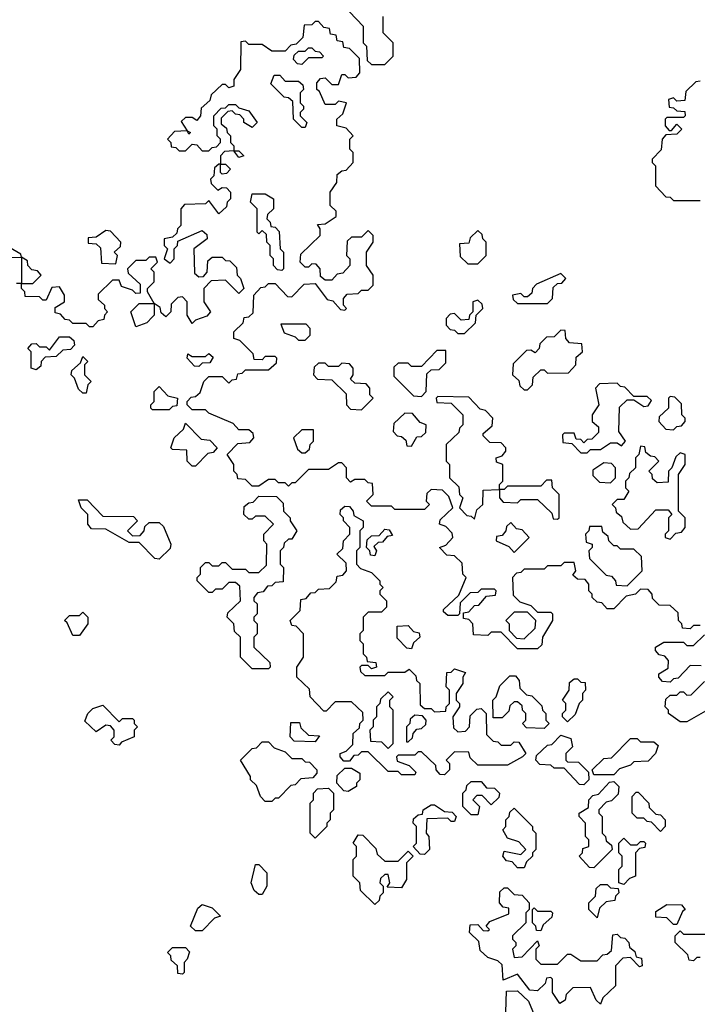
# Model space of a CAD drawing. Extents: x 2776963 to 2884430, y 684484 to 829250.
# Tile 109 of 256: x 2787135 to 2789176, y 777409 to 780375. Entities that reach past the tile are written whole.
import ezdxf

# ---------------------------------------------------------------- set-up
doc = ezdxf.new("R2010")
doc.units = 0

msp = doc.modelspace()

# ---------------------------------------------------------------- linework, layer by layer
at = {"layer": '0CON20XD'}
for points in [[(2788128.3, 780398.3), (2788170, 780355), (2788170, 780305), (2788180, 780295), (2788181.7, 780251.7), (2788195, 780240), (2788235, 780240)], [(2788235, 780240), (2788260, 780265), (2788260, 780305), (2788230, 780335), (2788230, 780385)], [(2787700, 779295), (2787705, 779300), (2787745, 779300), (2787765, 779280), (2787775, 779290), (2787788.3, 779291.7), (2787791.7, 779308.3), (2787805, 779310), (2787815, 779320), (2787885, 779320), (2787908.3, 779341.7), (2787910, 779355), (2787905, 779360), (2787875, 779360), (2787865, 779350), (2787841.7, 779351.7), (2787838.3, 779368.3), (2787798.3, 779408.3), (2787780, 779415), (2787780, 779435), (2787808.3, 779461.7), (2787811.7, 779478.3), (2787825, 779480), (2787838.3, 779491.7), (2787840, 779545), (2787861.7, 779568.3), (2787875, 779570), (2787885, 779580), (2787905, 779580), (2787941.7, 779541.7), (2787955, 779540), (2787991.7, 779578.3), (2788025, 779580), (2788061.7, 779531.7), (2788078.3, 779528.3), (2788101.7, 779501.7), (2788115, 779500), (2788120, 779505), (2788110, 779515), (2788110, 779535), (2788121.7, 779548.3), (2788155, 779550), (2788165, 779560), (2788185, 779560), (2788200, 779575), (2788200, 779605), (2788180, 779635), (2788180, 779675), (2788200, 779705), (2788200, 779725), (2788185, 779740), (2788165, 779720), (2788135, 779720), (2788121.7, 779708.3), (2788120, 779665), (2788130, 779655), (2788130, 779635), (2788108.3, 779611.7), (2788091.7, 779608.3), (2788075, 779590), (2788055, 779590), (2788041.7, 779601.7), (2788040, 779625), (2788028.3, 779638.3), (2788015, 779640), (2788005, 779630), (2787995, 779630), (2787980, 779645), (2787981.7, 779668.3), (2788040, 779725), (2788040, 779745), (2788031.7, 779758.3), (2788055, 779760), (2788088.3, 779781.7), (2788088.3, 779798.3), (2788070, 779815), (2788070, 779855), (2788090, 779885), (2788091.7, 779908.3), (2788105, 779920), (2788118.3, 779921.7), (2788140, 779945), (2788140, 779975), (2788130, 779985), (2788130, 780015), (2788140, 780025), (2788118.3, 780048.3), (2788090, 780055), (2788090, 780075), (2788108.3, 780091.7), (2788120, 780125), (2788095, 780130), (2788085, 780120), (2788055, 780120), (2788038.3, 780158.3), (2788030, 780165), (2788030, 780185), (2788041.7, 780198.3), (2788055, 780200), (2788075, 780180), (2788095, 780180), (2788105, 780210), (2788115, 780210), (2788125, 780200), (2788148.3, 780201.7), (2788160, 780215), (2788158.3, 780258.3), (2788128.3, 780288.3), (2788111.7, 780291.7), (2788108.3, 780308.3), (2788091.7, 780311.7), (2788088.3, 780328.3), (2788071.7, 780331.7), (2788068.3, 780348.3), (2788051.7, 780351.7), (2788035, 780370), (2788025, 780370), (2788015, 780360), (2787991.7, 780358.3), (2787988.3, 780321.7), (2787968.3, 780301.7), (2787951.7, 780298.3), (2787935, 780280), (2787895, 780280), (2787865, 780300), (2787825, 780300), (2787815, 780310), (2787801.7, 780308.3), (2787800, 780225), (2787780, 780195), (2787780, 780175), (2787765, 780170), (2787755, 780180), (2787745, 780180), (2787711.7, 780148.3), (2787708.3, 780131.7), (2787681.7, 780108.3), (2787680, 780085), (2787668.3, 780071.7), (2787655, 780080), (2787635, 780080), (2787621.7, 780068.3), (2787640, 780040), (2787650, 780035), (2787645, 780030), (2787640, 780040), (2787601.7, 780038.3), (2787580, 780015), (2787590, 780005), (2787591.7, 779991.7), (2787605, 779990), (2787615, 779980), (2787635, 779980), (2787655, 780000), (2787668.3, 779998.3), (2787685, 779980), (2787705, 779980), (2787715, 779990), (2787728.3, 779991.7), (2787740, 780005), (2787740, 780015), (2787730, 780025), (2787730, 780045), (2787720, 780055), (2787720, 780085), (2787741.7, 780108.3), (2787755, 780110), (2787765, 780120), (2787785, 780120), (2787795, 780110), (2787825, 780100), (2787850, 780065), (2787835, 780050), (2787810, 780065), (2787810, 780075), (2787798.3, 780088.3), (2787785, 780090), (2787775, 780100), (2787761.7, 780098.3), (2787741.7, 780078.3), (2787741.7, 780061.7), (2787758.3, 780048.3), (2787760, 780035), (2787770, 780025), (2787770, 780005), (2787780, 779995), (2787780, 779980), (2787795, 779980), (2787810, 779965), (2787795, 779960), (2787780, 779980), (2787751.7, 779978.3), (2787740, 779965), (2787740, 779940), (2787755, 779940), (2787770, 779925), (2787758.3, 779911.7), (2787745, 779910), (2787740, 779915), (2787740, 779940), (2787735, 779940), (2787721.7, 779928.3), (2787720, 779905), (2787710, 779895), (2787711.7, 779881.7), (2787731.7, 779861.7), (2787745, 779870), (2787758.3, 779868.3), (2787770, 779855), (2787770, 779835), (2787760, 779825), (2787758.3, 779811.7), (2787735, 779790), (2787705, 779830), (2787695, 779820), (2787631.7, 779818.3), (2787620, 779805), (2787620, 779755), (2787610, 779745), (2787608.3, 779731.7), (2787595, 779720), (2787570, 779715), (2787570, 779695), (2787580, 779685), (2787570, 779655), (2787588.3, 779641.7), (2787600, 779655), (2787600, 779685), (2787610, 779695), (2787611.7, 779708.3), (2787685, 779740), (2787698.3, 779728.3), (2787700, 779715), (2787660, 779685), (2787661.7, 779611.7), (2787675, 779600), (2787688.3, 779601.7), (2787700, 779615), (2787701.7, 779648.3), (2787715, 779660), (2787745, 779660), (2787755, 779650), (2787768.3, 779648.3), (2787788.3, 779628.3), (2787790, 779605), (2787800, 779595), (2787810, 779565), (2787795, 779550), (2787755, 779590), (2787711.7, 779588.3), (2787690, 779565), (2787690, 779525), (2787710, 779495), (2787698.3, 779481.7), (2787665, 779470), (2787655, 779460), (2787640, 779485), (2787640, 779525), (2787625, 779540), (2787611.7, 779538.3), (2787591.7, 779518.3), (2787590, 779495), (2787575, 779480), (2787561.7, 779491.7), (2787558.3, 779508.3), (2787540, 779520), (2787540, 779485), (2787535, 779480), (2787518.3, 779461.7), (2787485, 779450), (2787470, 779495), (2787495, 779520), (2787540, 779520), (2787520, 779555), (2787520, 779565), (2787540, 779585), (2787540, 779615), (2787530, 779625), (2787550, 779645), (2787545, 779660), (2787525, 779660), (2787515, 779650), (2787485, 779650), (2787460, 779625), (2787461.7, 779611.7), (2787498.3, 779578.3), (2787498.3, 779551.7), (2787485, 779550), (2787475, 779560), (2787441.7, 779571.7), (2787435, 779590), (2787415, 779590), (2787371.7, 779548.3), (2787371.7, 779531.7), (2787390, 779515), (2787390, 779505), (2787400, 779495), (2787390, 779485), (2787388.3, 779471.7), (2787371.7, 779468.3), (2787355, 779450), (2787345, 779450), (2787335, 779460), (2787295, 779460), (2787285, 779470), (2787271.7, 779471.7), (2787258.3, 779488.3), (2787241.7, 779491.7), (2787241.7, 779508.3), (2787270, 779525), (2787270, 779545), (2787255, 779570), (2787231.7, 779568.3), (2787215, 779530), (2787205, 779530), (2787195, 779540), (2787151.7, 779541.7), (2787150, 779555), (2787140, 779565), (2787140, 779580), (2787125, 779580)], [(2787985, 780240), (2787971.7, 780241.7), (2787960, 780255), (2787961.7, 780268.3), (2787975, 780280), (2787995, 780280), (2788005, 780290), (2788015, 780290), (2788025, 780280), (2788038.3, 780278.3), (2788050, 780265), (2788045, 780260), (2788005, 780260), (2787985, 780240)], [(2787995, 780050), (2787985, 780050), (2787960, 780075), (2787958.3, 780128.3), (2787945, 780140), (2787931.7, 780141.7), (2787891.7, 780181.7), (2787901.7, 780208.3), (2787918.3, 780208.3), (2787935, 780190), (2787975, 780190), (2787988.3, 780178.3), (2787990, 780165), (2787980, 780155), (2787980, 780125), (2787990, 780115), (2787990, 780105), (2787980, 780095), (2787980, 780085), (2788000, 780065), (2787995, 780050)], [(2789185, 780190), (2789171.7, 780188.3), (2789141.7, 780158.3), (2789138.3, 780131.7), (2789115, 780130), (2789105, 780140), (2789090, 780135), (2789091.7, 780111.7), (2789105, 780110), (2789115, 780100), (2789138.3, 780098.3), (2789140, 780085), (2789135, 780080), (2789085, 780080), (2789080, 780075), (2789080, 780055), (2789091.7, 780041.7), (2789098.3, 780041.7), (2789115, 780060), (2789130, 780045), (2789115, 780030), (2789081.7, 780028.3), (2789070, 780015), (2789067, 779983), (2789040, 779955), (2789040, 779945), (2789050, 779935), (2789050, 779875), (2789081.7, 779841.7), (2789095, 779840), (2789105, 779830), (2789185, 779830)], [(2787925, 779620), (2787911.7, 779621.7), (2787900, 779635), (2787900, 779655), (2787890, 779665), (2787890, 779695), (2787880, 779705), (2787878.3, 779728.3), (2787865, 779740), (2787855, 779730), (2787850, 779735), (2787850, 779805), (2787830, 779825), (2787835, 779850), (2787875, 779850), (2787900, 779835), (2787900, 779805), (2787881.7, 779788.3), (2787880, 779775), (2787890, 779765), (2787891.7, 779751.7), (2787905, 779750), (2787917, 779737), (2787920, 779685), (2787930, 779675), (2787930, 779625), (2787925, 779620)], [(2787425, 779640), (2787430, 779665), (2787420, 779675), (2787438.3, 779691.7), (2787440, 779705), (2787408.3, 779738.3), (2787395, 779740), (2787365, 779720), (2787341.7, 779718.3), (2787341.7, 779701.7), (2787365, 779700), (2787378.3, 779688.3), (2787381.7, 779641.7), (2787425, 779640)], [(2788515, 779640), (2788540, 779665), (2788540, 779705), (2788530, 779715), (2788528.3, 779728.3), (2788515, 779740), (2788491.7, 779718.3), (2788488.3, 779701.7), (2788460, 779700), (2788461.7, 779661.7), (2788485, 779640), (2788515, 779640)], [(2787081.7, 779658.3), (2787140, 779660), (2787138.3, 779668.3), (2787085, 779700)], [(2787175, 779580), (2787200, 779605), (2787188.3, 779618.3), (2787171.7, 779621.7), (2787160, 779635), (2787158.3, 779648.3), (2787140, 779660), (2787140, 779580), (2787175, 779580)], [(2788725, 779520), (2788740, 779535), (2788741.7, 779568.3), (2788755, 779580), (2788768.3, 779581.7), (2788780, 779595), (2788765, 779610), (2788691.7, 779578.3), (2788680, 779565), (2788678.3, 779551.7), (2788665, 779540), (2788655, 779540), (2788645, 779550), (2788620, 779545), (2788621.7, 779531.7), (2788635, 779520), (2788725, 779520)], [(2788475, 779430), (2788508.3, 779461.7), (2788510, 779485), (2788530, 779505), (2788528.3, 779518.3), (2788515, 779530), (2788500, 779525), (2788500, 779495), (2788490, 779485), (2788488.3, 779471.7), (2788465, 779470), (2788445, 779490), (2788431.7, 779488.3), (2788420, 779475), (2788420, 779455), (2788431.7, 779441.7), (2788445, 779440), (2788455, 779430), (2788475, 779430)], [(2787995, 779410), (2788010, 779425), (2788010, 779445), (2787998.3, 779458.3), (2787921.7, 779458.3), (2787931.7, 779431.7), (2787965, 779420), (2787975, 779410), (2787995, 779410)], [(2788665, 779260), (2788680, 779275), (2788681.7, 779298.3), (2788705, 779320), (2788715, 779320), (2788725, 779310), (2788788.3, 779311.7), (2788810, 779335), (2788811.7, 779358.3), (2788830, 779375), (2788828.3, 779398.3), (2788791.7, 779401.7), (2788780, 779415), (2788778.3, 779438.3), (2788765, 779440), (2788745, 779420), (2788721.7, 779418.3), (2788701.7, 779398.3), (2788700, 779385), (2788688.3, 779371.7), (2788675, 779380), (2788661.7, 779378.3), (2788621.7, 779338.3), (2788620, 779305), (2788638.3, 779288.3), (2788641.7, 779271.7), (2788655, 779260), (2788665, 779260)], [(2787185, 779320), (2787170, 779325), (2787170, 779375), (2787160, 779385), (2787171.7, 779398.3), (2787185, 779400), (2787195, 779390), (2787215, 779390), (2787225, 779380), (2787255, 779420), (2787285, 779420), (2787298.3, 779408.3), (2787300, 779395), (2787288.3, 779381.7), (2787265, 779380), (2787245, 779360), (2787211.7, 779358.3), (2787200, 779345), (2787198.3, 779331.7), (2787185, 779320)], [(2787675, 779330), (2787661.7, 779331.7), (2787640, 779355), (2787641.7, 779368.3), (2787655, 779360), (2787695, 779360), (2787705, 779370), (2787718.3, 779358.3), (2787708.3, 779341.7), (2787685, 779340), (2787675, 779330)], [(2788345, 779240), (2788360, 779255), (2788361.7, 779308.3), (2788375, 779320), (2788398.3, 779321.7), (2788418.3, 779341.7), (2788418.3, 779378.3), (2788391.7, 779378.3), (2788345, 779330), (2788315, 779330), (2788305, 779340), (2788275, 779340), (2788261.7, 779328.3), (2788261.7, 779301.7), (2788321.7, 779241.7), (2788345, 779240)], [(2787335, 779250), (2787325, 779250), (2787311.7, 779261.7), (2787300, 779295), (2787290, 779305), (2787291.7, 779318.3), (2787318.3, 779341.7), (2787325, 779360), (2787340, 779345), (2787330, 779335), (2787330, 779305), (2787350, 779285), (2787340, 779275), (2787335, 779250)], [(2788165, 779200), (2788200, 779235), (2788190, 779245), (2788190, 779265), (2788178.3, 779278.3), (2788145, 779280), (2788131.7, 779291.7), (2788140, 779305), (2788140, 779325), (2788128.3, 779338.3), (2788105, 779340), (2788095, 779330), (2788065, 779330), (2788055, 779340), (2788035, 779340), (2788021.7, 779328.3), (2788020, 779305), (2788031.7, 779291.7), (2788075, 779290), (2788118.3, 779248.3), (2788120, 779215), (2788131.7, 779201.7), (2788165, 779200)], [(2789185, 778550), (2789165, 778550), (2789155, 778540), (2789131.7, 778541.7), (2789130, 778555), (2789120, 778565), (2789118.3, 778588.3), (2789095, 778610), (2789061.7, 778611.7), (2789041.7, 778631.7), (2789040, 778645), (2789028.3, 778658.3), (2789005, 778660), (2788990, 778645), (2788961.7, 778638.3), (2788925, 778600), (2788905, 778600), (2788888.3, 778618.3), (2788875, 778620), (2788860, 778635), (2788860, 778645), (2788850, 778655), (2788850, 778675), (2788838.3, 778688.3), (2788815, 778690), (2788801.7, 778701.7), (2788810, 778715), (2788805, 778740), (2788775, 778740), (2788765, 778730), (2788725, 778730), (2788715, 778720), (2788655, 778720), (2788645, 778710), (2788631.7, 778708.3), (2788620, 778695), (2788621.7, 778641.7), (2788641.7, 778621.7), (2788675, 778610), (2788695, 778590), (2788735, 778590), (2788740, 778585), (2788740, 778565), (2788710, 778515), (2788708.3, 778491.7), (2788695, 778480), (2788635, 778480), (2788585, 778530), (2788555, 778530), (2788545, 778520), (2788501.7, 778521.7), (2788500, 778555), (2788488.3, 778568.3), (2788471.7, 778571.7), (2788471.7, 778588.3), (2788488.3, 778591.7), (2788505, 778610), (2788518.3, 778611.7), (2788541.7, 778638.3), (2788568.3, 778641.7), (2788570, 778655), (2788565, 778660), (2788525, 778660), (2788515, 778650), (2788491.7, 778648.3), (2788461.7, 778618.3), (2788460, 778585), (2788455, 778580), (2788425, 778580), (2788411.7, 778591.7), (2788411.7, 778598.3), (2788458.3, 778641.7), (2788480, 778695), (2788470, 778705), (2788468.3, 778738.3), (2788445, 778760), (2788421.7, 778761.7), (2788400, 778785), (2788418.3, 778791.7), (2788440, 778815), (2788438.3, 778828.3), (2788418.3, 778848.3), (2788400, 778855), (2788401.7, 778868.3), (2788440, 778905), (2788428.3, 778938.3), (2788408.3, 778958.3), (2788375, 778960), (2788361.7, 778948.3), (2788360, 778925), (2788370, 778915), (2788355, 778900), (2788265, 778900), (2788255, 778910), (2788195, 778910), (2788180, 778925), (2788200, 778945), (2788198.3, 778978.3), (2788185, 778980), (2788175, 778990), (2788145, 778990), (2788131.7, 778981.7), (2788120, 778995), (2788120, 779025), (2788105, 779040), (2788095, 779040), (2788065, 779020), (2788005, 779020), (2787965, 778980), (2787955, 778980), (2787945, 778970), (2787935, 778980), (2787915, 778980), (2787905, 778990), (2787885, 778990), (2787855, 778970), (2787835, 778970), (2787815, 778990), (2787791.7, 778991.7), (2787790, 779005), (2787780, 779015), (2787780, 779035), (2787760, 779065), (2787791.7, 779098.3), (2787828.3, 779101.7), (2787840, 779115), (2787838.3, 779128.3), (2787825, 779140), (2787795, 779140), (2787778.3, 779158.3), (2787705, 779190), (2787695, 779200), (2787655, 779200), (2787640, 779215), (2787640, 779225), (2787651.7, 779238.3), (2787665, 779240), (2787678.3, 779251.7), (2787690, 779285), (2787700, 779295)], [(2788845, 779070), (2788855, 779080), (2788885, 779080), (2788915, 779100), (2788935, 779100), (2788948.3, 779091.7), (2788960, 779105), (2788940, 779135), (2788941.7, 779208.3), (2788965, 779230), (2788985, 779230), (2789015, 779210), (2789028.3, 779211.7), (2789038.3, 779228.3), (2789025, 779240), (2788985, 779240), (2788958.3, 779268.3), (2788945, 779270), (2788935, 779280), (2788881.7, 779278.3), (2788870, 779265), (2788880, 779215), (2788860, 779185), (2788860, 779165), (2788878.3, 779148.3), (2788878.3, 779131.7), (2788858.3, 779111.7), (2788845, 779110), (2788835, 779100), (2788825, 779110), (2788811.7, 779111.7), (2788805, 779130), (2788775, 779130), (2788770, 779125), (2788771.7, 779101.7), (2788798.3, 779098.3), (2788825, 779070), (2788845, 779070)], [(2787585, 779200), (2787535, 779200), (2787530, 779205), (2787530, 779215), (2787540, 779225), (2787540, 779255), (2787555, 779270), (2787581.7, 779241.7), (2787610, 779235), (2787608.3, 779211.7), (2787595, 779210), (2787585, 779200)], [(2788505, 778870), (2788511.7, 778898.3), (2788530, 778915), (2788531.7, 778958.3), (2788580, 778960), (2788580, 778975), (2788590, 778985), (2788590, 779035), (2788571.7, 779041.7), (2788570, 779055), (2788588.3, 779061.7), (2788600, 779075), (2788600, 779085), (2788585, 779100), (2788551.7, 779101.7), (2788531.7, 779121.7), (2788531.7, 779128.3), (2788558.3, 779151.7), (2788560, 779175), (2788538.3, 779198.3), (2788521.7, 779201.7), (2788488.3, 779238.3), (2788395, 779240), (2788390, 779235), (2788391.7, 779221.7), (2788435, 779220), (2788470, 779185), (2788470, 779155), (2788460, 779145), (2788458.3, 779131.7), (2788420, 779095), (2788420, 779045), (2788430, 779035), (2788430, 778995), (2788458.3, 778968.3), (2788460, 778945), (2788470, 778935), (2788460, 778905), (2788481.7, 778881.7), (2788495, 778880), (2788505, 778870)], [(2789105, 779140), (2789115, 779150), (2789128.3, 779151.7), (2789140, 779165), (2789140, 779175), (2789130, 779185), (2789128.3, 779218.3), (2789108.3, 779238.3), (2789095, 779240), (2789090, 779235), (2789090, 779205), (2789061.7, 779178.3), (2789060, 779165), (2789081.7, 779141.7), (2789105, 779140)], [(2788315, 779090), (2788331.7, 779118.3), (2788345, 779120), (2788358.3, 779131.7), (2788360, 779155), (2788341.7, 779161.7), (2788318.3, 779188.3), (2788295, 779190), (2788261.7, 779158.3), (2788260, 779135), (2788271.7, 779121.7), (2788285, 779120), (2788298.3, 779108.3), (2788301.7, 779091.7), (2788315, 779090)], [(2787665, 779030), (2787655, 779030), (2787640, 779045), (2787638.3, 779078.3), (2787595, 779080), (2787590, 779085), (2787600, 779115), (2787628.3, 779141.7), (2787635, 779160), (2787681.7, 779111.7), (2787708.3, 779108.3), (2787730, 779085), (2787718.3, 779071.7), (2787701.7, 779068.3), (2787665, 779030)], [(2787995, 779070), (2788008.3, 779081.7), (2788010, 779095), (2788020, 779105), (2788020, 779140), (2787985, 779140), (2787960, 779115), (2787971.7, 779081.7), (2787985, 779070), (2787995, 779070)], [(2789095, 778810), (2789111.7, 778828.3), (2789128.3, 778831.7), (2789140, 778845), (2789140, 778875), (2789120, 778895), (2789120, 779005), (2789140, 779035), (2789140, 779065), (2789125, 779070), (2789111.7, 779058.3), (2789100, 779025), (2789090, 779015), (2789088.3, 778981.7), (2789055, 778980), (2789041.7, 778991.7), (2789040, 779005), (2789030, 779015), (2789060, 779045), (2789048.3, 779058.3), (2789035, 779060), (2789021.7, 779071.7), (2789018.3, 779088.3), (2789005, 779090), (2789000, 779065), (2788990, 779055), (2788990, 779025), (2788971.7, 779008.3), (2788970, 778995), (2788960, 778985), (2788960, 778965), (2788970, 778955), (2788955, 778930), (2788935, 778930), (2788920, 778915), (2788930, 778905), (2788931.7, 778891.7), (2788948.3, 778878.3), (2788951.7, 778861.7), (2788975, 778840), (2788998.3, 778841.7), (2789051.7, 778898.3), (2789088.3, 778898.3), (2789100, 778885), (2789090, 778875), (2789090, 778835), (2789080, 778825), (2789080, 778815), (2789095, 778810)], [(2788915, 778980), (2788930, 778995), (2788930, 779025), (2788918.3, 779038.3), (2788895, 779040), (2788861.7, 779018.3), (2788861.7, 779001.7), (2788881.7, 778981.7), (2788915, 778980)], [(2788755, 778870), (2788760, 778875), (2788760, 778945), (2788740, 778965), (2788738.3, 778988.3), (2788721.7, 778988.3), (2788705, 778970), (2788605, 778970), (2788595, 778960), (2788580, 778960), (2788580, 778935), (2788591.7, 778921.7), (2788635, 778920), (2788645, 778930), (2788695, 778930), (2788738.3, 778888.3), (2788741.7, 778871.7), (2788755, 778870)], [(2787555, 778750), (2787541.7, 778751.7), (2787495, 778800), (2787465, 778800), (2787395, 778840), (2787351.7, 778841.7), (2787340, 778855), (2787340, 778885), (2787320, 778905), (2787311.7, 778928.3), (2787338.3, 778928.3), (2787385, 778880), (2787478.3, 778878.3), (2787490, 778865), (2787460, 778835), (2787475, 778820), (2787498.3, 778821.7), (2787510, 778835), (2787511.7, 778848.3), (2787525, 778860), (2787555, 778860), (2787568.3, 778848.3), (2787590, 778795), (2787588.3, 778781.7), (2787555, 778750)], [(2787885, 778420), (2787835, 778420), (2787800, 778455), (2787800, 778515), (2787781.7, 778531.7), (2787780, 778555), (2787760, 778575), (2787761.7, 778588.3), (2787800, 778625), (2787798.3, 778668.3), (2787785, 778680), (2787765, 778680), (2787745, 778660), (2787725, 778660), (2787715, 778650), (2787705, 778650), (2787670, 778685), (2787670, 778695), (2787680, 778705), (2787680, 778725), (2787695, 778740), (2787705, 778740), (2787715, 778730), (2787735, 778730), (2787745, 778740), (2787755, 778740), (2787775, 778720), (2787815, 778720), (2787825, 778710), (2787855, 778710), (2787878.3, 778731.7), (2787880, 778795), (2787870, 778805), (2787870, 778825), (2787900, 778855), (2787875, 778880), (2787845, 778880), (2787835, 778870), (2787825, 778870), (2787810, 778885), (2787811.7, 778908.3), (2787825, 778920), (2787838.3, 778921.7), (2787855, 778940), (2787908.3, 778938.3), (2787928.3, 778918.3), (2787930, 778895), (2787950, 778875), (2787950, 778865), (2787970, 778835), (2787955, 778810), (2787945, 778810), (2787931.7, 778798.3), (2787930, 778785), (2787920, 778775), (2787920, 778735), (2787930, 778725), (2787928.3, 778681.7), (2787905, 778680), (2787895, 778670), (2787881.7, 778668.3), (2787868.3, 778651.7), (2787851.7, 778648.3), (2787840, 778635), (2787840, 778625), (2787850, 778615), (2787850, 778585), (2787840, 778575), (2787840, 778565), (2787850, 778555), (2787850, 778525), (2787840, 778515), (2787840, 778485), (2787888.3, 778438.3), (2787890, 778425), (2787885, 778420)], [(2788415, 778100), (2788401.7, 778101.7), (2788390, 778115), (2788388.3, 778128.3), (2788345, 778170), (2788335, 778170), (2788325, 778160), (2788275, 778160), (2788270, 778155), (2788271.7, 778141.7), (2788308.3, 778128.3), (2788328.3, 778108.3), (2788325, 778100), (2788285, 778100), (2788275, 778110), (2788245, 778110), (2788185, 778170), (2788165, 778170), (2788155, 778160), (2788141.7, 778158.3), (2788128.3, 778141.7), (2788111.7, 778141.7), (2788100, 778155), (2788100, 778165), (2788118.3, 778171.7), (2788138.3, 778191.7), (2788140, 778225), (2788158.3, 778241.7), (2788160, 778255), (2788170, 778265), (2788168.3, 778288.3), (2788135, 778320), (2788085, 778320), (2788058.3, 778291.7), (2788051.7, 778291.7), (2788010, 778335), (2788008.3, 778358.3), (2787970, 778395), (2787970, 778425), (2787990, 778455), (2787990, 778525), (2787968.3, 778548.3), (2787955, 778550), (2787950, 778565), (2787980, 778595), (2787981.7, 778628.3), (2787998.3, 778631.7), (2788011.7, 778648.3), (2788025, 778650), (2788035, 778660), (2788068.3, 778661.7), (2788088.3, 778681.7), (2788091.7, 778698.3), (2788108.3, 778701.7), (2788120, 778715), (2788118.3, 778738.3), (2788090, 778765), (2788108.3, 778781.7), (2788110, 778805), (2788130, 778825), (2788130, 778845), (2788110, 778865), (2788110, 778875), (2788100, 778885), (2788101.7, 778898.3), (2788115, 778910), (2788128.3, 778908.3), (2788140, 778895), (2788141.7, 778881.7), (2788170, 778865), (2788170, 778845), (2788160, 778835), (2788160, 778785), (2788150, 778775), (2788150, 778735), (2788161.7, 778721.7), (2788195, 778710), (2788220, 778685), (2788220, 778675), (2788230, 778665), (2788220, 778655), (2788220, 778645), (2788240, 778625), (2788240, 778605), (2788225, 778590), (2788185, 778590), (2788170, 778575), (2788170, 778535), (2788160, 778525), (2788160, 778505), (2788170, 778495), (2788170, 778465), (2788180, 778455), (2788181.7, 778441.7), (2788208.3, 778438.3), (2788210, 778425), (2788195, 778420), (2788185, 778430), (2788165, 778430), (2788160, 778425), (2788161.7, 778411.7), (2788175, 778400), (2788235, 778400), (2788245, 778410), (2788295, 778410), (2788308.3, 778418.3), (2788328.3, 778398.3), (2788330, 778385), (2788340, 778375), (2788341.7, 778311.7), (2788355, 778300), (2788375, 778300), (2788385, 778290), (2788418.3, 778291.7), (2788420, 778305), (2788430, 778315), (2788430, 778355), (2788420, 778365), (2788421.7, 778408.3), (2788435, 778410), (2788445, 778420), (2788478.3, 778408.3), (2788470, 778395), (2788470, 778375), (2788450, 778345), (2788450, 778325), (2788460, 778315), (2788460, 778305), (2788440, 778275), (2788441.7, 778241.7), (2788455, 778230), (2788478.3, 778231.7), (2788490, 778245), (2788491.7, 778278.3), (2788511.7, 778298.3), (2788525, 778300), (2788540, 778285), (2788541.7, 778221.7), (2788561.7, 778201.7), (2788575, 778200), (2788585, 778190), (2788615, 778190), (2788625, 778200), (2788638.3, 778198.3), (2788660, 778165), (2788650, 778155), (2788605, 778130), (2788515, 778130), (2788491.7, 778151.7), (2788488.3, 778168.3), (2788445, 778170), (2788420, 778145), (2788430, 778135), (2788430, 778115), (2788415, 778100)], [(2788625, 778770), (2788670, 778815), (2788648.3, 778838.3), (2788631.7, 778841.7), (2788615, 778860), (2788601.7, 778848.3), (2788600, 778835), (2788588.3, 778821.7), (2788571.7, 778818.3), (2788570, 778805), (2788608.3, 778788.3), (2788625, 778770)], [(2788205, 778760), (2788191.7, 778761.7), (2788190, 778775), (2788180, 778785), (2788181.7, 778808.3), (2788195, 778820), (2788218.3, 778821.7), (2788235, 778840), (2788248.3, 778838.3), (2788258.3, 778821.7), (2788241.7, 778818.3), (2788228.3, 778801.7), (2788215, 778800), (2788201.7, 778788.3), (2788210, 778775), (2788205, 778760)], [(2788965, 778670), (2789010, 778715), (2789008.3, 778758.3), (2788985, 778780), (2788945, 778780), (2788935, 778790), (2788925, 778790), (2788910, 778805), (2788908.3, 778818.3), (2788891.7, 778831.7), (2788888.3, 778848.3), (2788851.7, 778848.3), (2788850, 778835), (2788840, 778825), (2788841.7, 778801.7), (2788860, 778795), (2788860, 778785), (2788850, 778775), (2788851.7, 778751.7), (2788901.7, 778701.7), (2788918.3, 778698.3), (2788930, 778685), (2788931.7, 778671.7), (2788965, 778670)], [(2787315, 778520), (2787295, 778520), (2787278.3, 778558.3), (2787270, 778565), (2787285, 778580), (2787315, 778580), (2787325, 778590), (2787340, 778575), (2787340, 778555), (2787315, 778520)], [(2788655, 778510), (2788688.3, 778541.7), (2788690, 778565), (2788665, 778590), (2788625, 778590), (2788600, 778565), (2788610, 778555), (2788610, 778535), (2788631.7, 778511.7), (2788655, 778510)], [(2788315, 778480), (2788301.7, 778481.7), (2788271.7, 778511.7), (2788271.7, 778548.3), (2788305, 778550), (2788321.7, 778531.7), (2788338.3, 778528.3), (2788340, 778515), (2788321.7, 778498.3), (2788315, 778480)], [(2789188.3, 778428.3), (2789155, 778430), (2789118.3, 778391.7), (2789105, 778390), (2789095, 778380), (2789071.7, 778381.7), (2789060, 778395), (2789060, 778405), (2789088.3, 778421.7), (2789090, 778445), (2789078.3, 778458.3), (2789061.7, 778461.7), (2789050, 778475), (2789050, 778485), (2789075, 778500), (2789135, 778500), (2789145, 778490), (2789165, 778490), (2789198.3, 778521.7)], [(2788715, 778240), (2788661.7, 778241.7), (2788650, 778255), (2788660, 778265), (2788660, 778285), (2788650, 778295), (2788648.3, 778308.3), (2788635, 778320), (2788625, 778320), (2788611.7, 778308.3), (2788608.3, 778291.7), (2788588.3, 778271.7), (2788561.7, 778271.7), (2788560, 778325), (2788570, 778335), (2788581.7, 778368.3), (2788611.7, 778398.3), (2788628.3, 778398.3), (2788640, 778385), (2788641.7, 778361.7), (2788661.7, 778341.7), (2788678.3, 778338.3), (2788708.3, 778308.3), (2788710, 778295), (2788720, 778285), (2788720, 778265), (2788730, 778255), (2788715, 778240)], [(2788785, 778260), (2788770, 778275), (2788770, 778285), (2788780, 778295), (2788780, 778315), (2788770, 778325), (2788790, 778355), (2788791.7, 778378.3), (2788805, 778390), (2788815, 778390), (2788825, 778380), (2788838.3, 778378.3), (2788840, 778355), (2788830, 778345), (2788830, 778325), (2788820, 778315), (2788808.3, 778281.7), (2788785, 778260)], [(2789215, 778300), (2789145, 778260), (2789125, 778260), (2789090, 778285), (2789090, 778295), (2789080, 778305), (2789081.7, 778328.3), (2789095, 778340), (2789115, 778340), (2789125, 778350), (2789135, 778350), (2789145, 778340), (2789158.3, 778341.7), (2789198.3, 778381.7)], [(2788245, 778180), (2788260, 778195), (2788260, 778295), (2788250, 778305), (2788250, 778325), (2788260, 778335), (2788245, 778350), (2788221.7, 778328.3), (2788220, 778315), (2788210, 778305), (2788210, 778275), (2788200, 778265), (2788200, 778245), (2788190, 778235), (2788191.7, 778201.7), (2788225, 778200), (2788245, 778180)], [(2787435, 778190), (2787421.7, 778191.7), (2787410, 778205), (2787420, 778215), (2787420, 778235), (2787408.3, 778248.3), (2787395, 778250), (2787365, 778230), (2787331.7, 778261.7), (2787340, 778285), (2787355, 778300), (2787385, 778310), (2787435, 778260), (2787445, 778270), (2787475, 778270), (2787480, 778265), (2787480, 778255), (2787490, 778245), (2787480, 778235), (2787480, 778215), (2787441.7, 778198.3), (2787435, 778190)], [(2788305, 778200), (2788318.3, 778211.7), (2788320, 778225), (2788331.7, 778238.3), (2788345, 778240), (2788358.3, 778251.7), (2788360, 778265), (2788348.3, 778278.3), (2788325, 778280), (2788311.7, 778268.3), (2788310, 778255), (2788300, 778245), (2788300, 778200), (2788305, 778200)], [(2788025, 778200), (2787961.7, 778201.7), (2787950, 778215), (2787951.7, 778258.3), (2787978.3, 778258.3), (2787981.7, 778241.7), (2788005, 778220), (2788038.3, 778218.3), (2788025, 778200)], [(2788835, 778070), (2788821.7, 778071.7), (2788775, 778120), (2788745, 778120), (2788735, 778130), (2788701.7, 778131.7), (2788690, 778145), (2788691.7, 778158.3), (2788725, 778190), (2788738.3, 778191.7), (2788765, 778220), (2788795, 778210), (2788800, 778185), (2788780, 778165), (2788780, 778145), (2788785, 778140), (2788818.3, 778138.3), (2788848.3, 778108.3), (2788850, 778085), (2788835, 778070)], [(2788925, 778100), (2788865, 778100), (2788860, 778115), (2788895, 778150), (2788918.3, 778151.7), (2788975, 778210), (2788995, 778210), (2789005, 778200), (2789045, 778200), (2789058.3, 778188.3), (2789050, 778165), (2789028.3, 778141.7), (2788985, 778140), (2788975, 778130), (2788941.7, 778118.3), (2788925, 778100)], [(2787895, 778020), (2787875, 778020), (2787860, 778035), (2787848.3, 778068.3), (2787830, 778085), (2787830, 778095), (2787800, 778145), (2787835, 778180), (2787848.3, 778181.7), (2787865, 778200), (2787885, 778200), (2787901.7, 778181.7), (2787935, 778170), (2787955, 778150), (2787985, 778150), (2787995, 778140), (2788008.3, 778138.3), (2788030, 778115), (2788030, 778105), (2788018.3, 778091.7), (2787981.7, 778088.3), (2787965, 778070), (2787951.7, 778068.3), (2787915, 778030), (2787905, 778030), (2787895, 778020)], [(2788125, 778050), (2788111.7, 778051.7), (2788090, 778075), (2788091.7, 778098.3), (2788115, 778120), (2788135, 778120), (2788160, 778105), (2788160, 778085), (2788150, 778075), (2788150, 778065), (2788125, 778050)], [(2788025, 777910), (2788010, 777925), (2788010, 778015), (2788020, 778025), (2788020, 778045), (2788031.7, 778058.3), (2788065, 778060), (2788080, 778045), (2788080, 777995), (2788070, 777985), (2788070, 777965), (2788060, 777955), (2788060, 777945), (2788025, 777910)], [(2788515, 777980), (2788495, 777980), (2788470, 778005), (2788470, 778045), (2788480, 778055), (2788481.7, 778068.3), (2788495, 778080), (2788525, 778080), (2788541.7, 778061.7), (2788565, 778060), (2788580, 778045), (2788578.3, 778031.7), (2788555, 778010), (2788528.3, 778038.3), (2788511.7, 778038.3), (2788500, 778025), (2788520, 778005), (2788515, 777980)], [(2788865, 777820), (2788851.7, 777821.7), (2788820, 777855), (2788830, 777865), (2788831.7, 777878.3), (2788850, 777885), (2788850, 777905), (2788840, 777915), (2788840, 777955), (2788820, 777975), (2788820, 777985), (2788848.3, 778001.7), (2788850, 778025), (2788861.7, 778038.3), (2788878.3, 778041.7), (2788911.7, 778078.3), (2788925, 778080), (2788940, 778065), (2788938.3, 778041.7), (2788918.3, 778021.7), (2788901.7, 778018.3), (2788880, 777995), (2788880, 777985), (2788890, 777975), (2788890, 777925), (2788900, 777915), (2788901.7, 777901.7), (2788918.3, 777888.3), (2788920, 777875), (2788865, 777820)], [(2789065, 777930), (2789038.3, 777958.3), (2789025, 777960), (2789015, 777970), (2788995, 777970), (2788980, 777985), (2788980, 778035), (2788991.7, 778048.3), (2788998.3, 778048.3), (2789030, 778015), (2789031.7, 778001.7), (2789051.7, 777981.7), (2789065, 777980), (2789080, 777965), (2789080, 777945), (2789065, 777930)], [(2788355, 777860), (2788341.7, 777861.7), (2788320, 777885), (2788330, 777895), (2788330, 777945), (2788320, 777955), (2788321.7, 777968.3), (2788335, 777980), (2788348.3, 777981.7), (2788350, 777995), (2788375, 778010), (2788385, 778010), (2788415, 777990), (2788438.3, 777988.3), (2788450, 777975), (2788445, 777960), (2788435, 777960), (2788425, 777970), (2788361.7, 777968.3), (2788360, 777925), (2788367.5, 777915), (2788370, 777875), (2788355, 777860)], [(2788655, 777820), (2788635, 777820), (2788618.3, 777838.3), (2788601.7, 777841.7), (2788590, 777855), (2788595, 777870), (2788645, 777860), (2788660, 777875), (2788638.3, 777898.3), (2788605, 777910), (2788590, 777935), (2788600, 777945), (2788600, 777965), (2788610, 777975), (2788611.7, 777988.3), (2788625, 778000), (2788680, 777945), (2788680, 777935), (2788690, 777925), (2788690, 777875), (2788680, 777865), (2788680, 777855), (2788661.7, 777838.3), (2788655, 777820)], [(2788205, 777710), (2788161.7, 777751.7), (2788160, 777775), (2788140, 777795), (2788140, 777845), (2788150, 777855), (2788150, 777885), (2788140, 777895), (2788155, 777920), (2788168.3, 777918.3), (2788208.3, 777878.3), (2788211.7, 777861.7), (2788235, 777840), (2788275, 777840), (2788305, 777870), (2788320, 777855), (2788300, 777835), (2788300, 777785), (2788285, 777760), (2788241.7, 777761.7), (2788250, 777775), (2788245, 777800), (2788235, 777800), (2788221.7, 777788.3), (2788220, 777775), (2788230, 777765), (2788230, 777745), (2788220, 777735), (2788218.3, 777721.7), (2788205, 777710)], [(2788955, 777770), (2788940, 777775), (2788940, 777815), (2788950, 777825), (2788950, 777855), (2788940, 777865), (2788940, 777895), (2788955, 777910), (2788975, 777890), (2788995, 777890), (2789005, 777900), (2789015, 777900), (2789020, 777895), (2789018.3, 777881.7), (2789001.7, 777878.3), (2788990, 777865), (2788990, 777795), (2788971.7, 777788.3), (2788955, 777770)], [(2787865, 777740), (2787855, 777740), (2787841.7, 777751.7), (2787832.5, 777775), (2787845, 777830), (2787855, 777830), (2787880, 777805), (2787880, 777765), (2787865, 777740)], [(2788875, 777670), (2788850, 777695), (2788850, 777715), (2788870, 777735), (2788871.7, 777758.3), (2788885, 777770), (2788905, 777770), (2788915, 777760), (2788938.3, 777758.3), (2788940, 777745), (2788930, 777735), (2788928.3, 777721.7), (2788901.7, 777718.3), (2788881.7, 777698.3), (2788875, 777670)], [(2788885, 777410), (2788871.7, 777421.7), (2788855, 777460), (2788801.7, 777458.3), (2788781.7, 777438.3), (2788778.3, 777421.7), (2788761.7, 777411.7), (2788740, 777445), (2788740, 777485), (2788735, 777490), (2788721.7, 777488.3), (2788718.3, 777471.7), (2788695, 777450), (2788671.7, 777451.7), (2788635, 777500), (2788591.7, 777481.7), (2788588.3, 777528.3), (2788575, 777540), (2788545, 777550), (2788521.7, 777571.7), (2788518.3, 777598.3), (2788490, 777625), (2788491.7, 777648.3), (2788515, 777650), (2788531.7, 777631.7), (2788545, 777630), (2788550, 777635), (2788540, 777645), (2788551.7, 777658.3), (2788608.3, 777681.7), (2788608.3, 777698.3), (2788591.7, 777701.7), (2788580, 777715), (2788581.7, 777748.3), (2788595, 777760), (2788605, 777760), (2788625, 777740), (2788648.3, 777738.3), (2788670, 777715), (2788670, 777695), (2788660, 777685), (2788660, 777655), (2788620, 777615), (2788620, 777605), (2788630, 777595), (2788630, 777585), (2788620, 777575), (2788625, 777550), (2788648.3, 777551.7), (2788695, 777600), (2788700, 777585), (2788690, 777575), (2788690, 777545), (2788705, 777530), (2788755, 777530), (2788785, 777560), (2788795, 777560), (2788825, 777540), (2788875, 777540), (2788891.7, 777558.3), (2788905, 777560), (2788918.3, 777571.7), (2788921.7, 777618.3), (2788935, 777620), (2788945, 777610), (2788958.3, 777608.3), (2788970, 777595), (2788971.7, 777581.7), (2788988.3, 777568.3), (2788991.7, 777551.7), (2789008.3, 777548.3), (2789010, 777525), (2789001.7, 777521.7), (2788975, 777550), (2788951.7, 777548.3), (2788930, 777525), (2788930, 777465), (2788891.7, 777428.3), (2788885, 777410)], [(2787685, 777630), (2787665, 777630), (2787650, 777645), (2787671.7, 777698.3), (2787685, 777710), (2787715, 777700), (2787740, 777675), (2787721.7, 777668.3), (2787685, 777630)], [(2789115, 777650), (2789105, 777650), (2789085, 777670), (2789051.7, 777671.7), (2789051.7, 777688.3), (2789085, 777710), (2789128.3, 777708.3), (2789140, 777695), (2789131.7, 777688.3), (2789115, 777650)], [(2788705, 777630), (2788691.7, 777631.7), (2788690, 777645), (2788680, 777655), (2788680, 777695), (2788685, 777700), (2788695, 777690), (2788735, 777690), (2788740, 777685), (2788738.3, 777671.7), (2788711.7, 777648.3), (2788705, 777630)], [(2789185, 777550), (2789175, 777550), (2789165, 777540), (2789151.7, 777541.7), (2789148.3, 777558.3), (2789110, 777595), (2789110, 777615), (2789125, 777630), (2789135, 777620), (2789205, 777620)], [(2787625, 777500), (2787611.7, 777501.7), (2787610, 777525), (2787591.7, 777541.7), (2787590, 777555), (2787580, 777565), (2787595, 777580), (2787635, 777580), (2787647, 777567), (2787640, 777545), (2787630, 777535), (2787630, 777505), (2787625, 777500)], [(2788585, 777300), (2788571.7, 777311.7), (2788570, 777325), (2788560, 777335), (2788570, 777345), (2788571.7, 777358.3), (2788600, 777385), (2788601.7, 777448.3), (2788635, 777450), (2788668.3, 777418.3), (2788690, 777365), (2788685, 777360), (2788641.7, 777358.3), (2788585, 777300)]]:
    msp.add_lwpolyline(points, dxfattribs=at)

doc.saveas('drawing.dxf')
